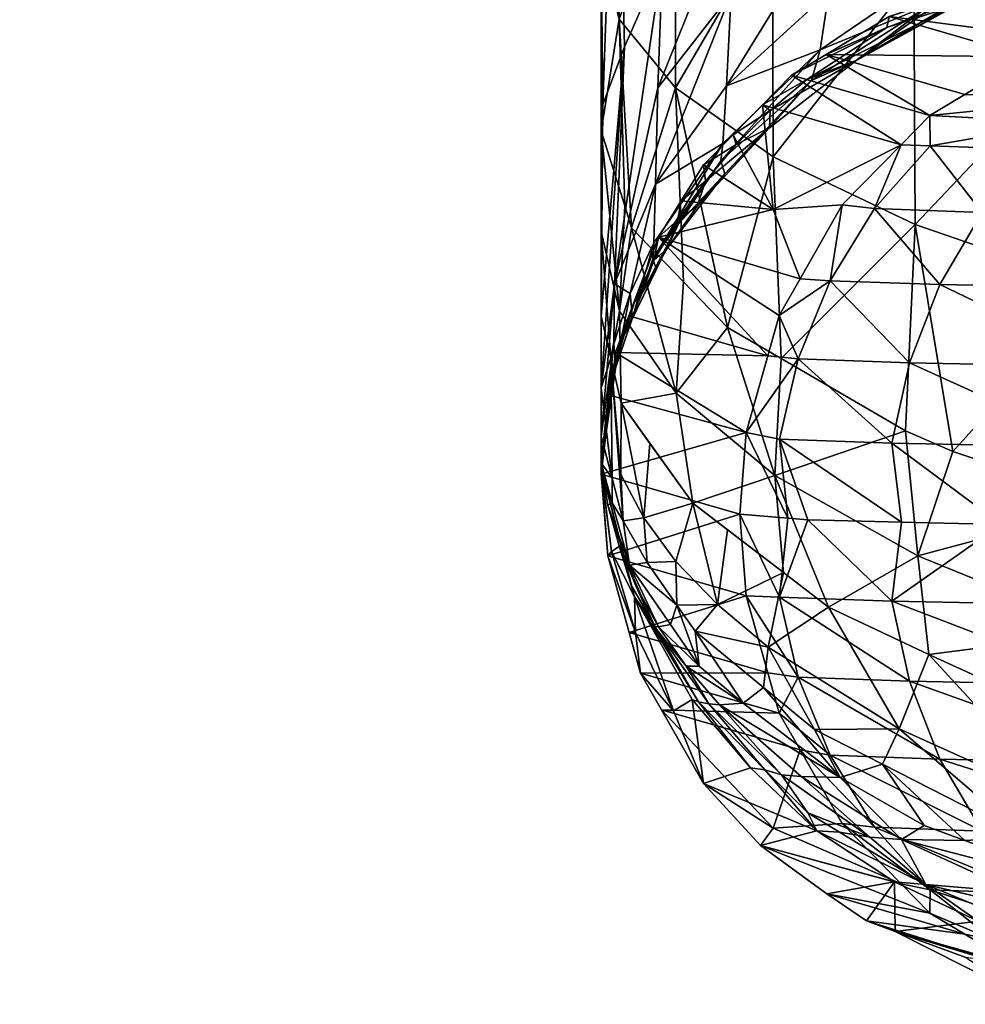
# Model space of a CAD drawing. Extents: x -0.129 to 0.419, y -0.109 to -0.003.
# Tile 75 of 256: x -0.01062 to -0.00721, y -0.06408 to -0.06053. Entities that reach past the tile are written whole.
import ezdxf

# ---------------------------------------------------------------- set-up
doc = ezdxf.new("R2010")
doc.units = 0
doc.layers.add('mesh', color=7, linetype='CONTINUOUS')

msp = doc.modelspace()

# ---------------------------------------------------------------- meshes
at = {"layer": 'mesh'}
mesh = msp.add_polyface(dxfattribs=at)
corners = [(-0.0079635, -0.0599694, 0.2632957), (-0.0080378, -0.0599493, 0.2634311), (-0.0075978, -0.0599495, 0.2637115), (-0.0088737, -0.0599491, 0.2628983), (-0.0079435, -0.0608357, 0.117753), (-0.0074434, -0.0609805, 0.0941705), (-0.0078393, -0.0607294, 0.117752), (-0.0080496, -0.0609438, 0.117754), (-0.0079052, -0.0612139, 0.1059643), (-0.0079185, -0.0609187, 0.1193253), (-0.0077665, -0.0607484, 0.1209174), (-0.0080795, -0.0610854, 0.1212421), (-0.0079156, -0.0608563, 0.118502), (-0.0077834, -0.0607449, 0.1184691), (-0.0074952, -0.0605572, 0.1184137), (-0.0080381, -0.0609789, 0.1185381), (-0.0076056, -0.0606754, 0.1191905), (-0.0073346, -0.0604726, 0.1206517), (-0.0077132, -0.0606538, 0.1177513), (-0.0072517, -0.0604791, 0.1190816), (-0.0081495, -0.061111, 0.118577), (-0.0081562, -0.0610526, 0.117755), (-0.0080866, -0.0609757, 0.1217704), (-0.0080731, -0.060767, 0.1222961), (-0.0083296, -0.0611226, 0.1227697), (-0.0077354, -0.0606375, 0.1213925), (-0.0077045, -0.0604295, 0.1218464), (-0.0072914, -0.0603345, 0.1210532), (-0.0079052, -0.0598936, 0.1229523), (-0.0076683, -0.0601085, 0.1222418), (-0.007618, -0.059706, 0.1225703), (-0.0080562, -0.0604337, 0.1227706), (-0.0080121, -0.060006, 0.1231813), (-0.0083214, -0.0607748, 0.1233246), (-0.0080934, -0.0610381, 0.1215008), (-0.0072306, -0.0601235, 0.1214385), (-0.007908, -0.0601749, 0.1281642), (-0.0079087, -0.0592622, 0.1285251), (-0.007397, -0.0603765, 0.1289), (-0.0079047, -0.0610235, 0.1276317), (-0.0082571, -0.0607743, 0.1269379), (-0.0082593, -0.059969, 0.1274127), (-0.0089551, -0.0599332, 0.2630252), (-0.0071716, -0.0599279, 0.2325571), (-0.0074748, -0.0599171, 0.2326389), (-0.0079633, -0.0599694, 0.2334174), (-0.0081114, -0.0599293, 0.2330635), (-0.0077525, -0.0600145, 0.2629222), (-0.0085324, -0.0600145, 0.2623657), (-0.0077524, -0.0600145, 0.233791), (-0.0085324, -0.0600145, 0.2343475), (-0.0047608, -0.0599795, 0.2640601), (-0.0084502, -0.05994, 0.2622314), (-0.0073393, -0.0608743, 0.0941695), (-0.0074863, -0.0605176, 0.1177501), (-0.0083046, -0.0603134, 0.1238074)]
mesh.append_faces([[corners[k] for k in face] for face in [(0, 1, 2, 2), (3, 1, 0, 0), (4, 5, 6, 6), (7, 8, 4, 4), (9, 10, 11, 11), (12, 7, 4, 4), (13, 6, 14, 14), (4, 6, 13, 13), (12, 15, 7, 7), (12, 9, 15, 15), (16, 9, 12, 12), (16, 10, 9, 9), (17, 10, 16, 16), (6, 18, 14, 14), (13, 12, 4, 4), (13, 16, 12, 12), (19, 16, 13, 13), (20, 15, 9, 9), (21, 7, 15, 15), (22, 23, 24, 24), (25, 23, 22, 22), (25, 26, 23, 23), (25, 27, 26, 26), (28, 29, 30, 30), (28, 31, 29, 29), (32, 31, 28, 28), (32, 33, 31, 31), (34, 11, 10, 10), (25, 10, 17, 17), (25, 34, 10, 10), (22, 34, 25, 25), (24, 31, 33, 33), (23, 31, 24, 24), (23, 29, 31, 31), (26, 29, 23, 23), (26, 35, 29, 29), (36, 37, 38, 38), (39, 36, 38, 38), (40, 36, 39, 39), (40, 41, 36, 36), (1, 42, 2, 2), (43, 44, 45, 45), (44, 46, 45, 45), (0, 47, 48, 48), (49, 45, 50, 50), (51, 52, 48, 48), (6, 53, 18, 18), (14, 18, 54, 54), (55, 33, 32, 32)]])
mesh = msp.add_polyface(dxfattribs=at)
corners = [(-0.0085256, -0.0621347, 0.1214994), (-0.0085256, -0.0621278, 0.1222462), (-0.0084858, -0.0622723, 0.1224086), (-0.0085022, -0.0622807, 0.1216293), (-0.0085256, -0.0621416, 0.1207526), (-0.0084532, -0.0624269, 0.1209416), (-0.0084866, -0.062183, 0.1232772), (-0.0085256, -0.0620325, 0.1230778), (-0.0085256, -0.0621439, 0.1205035), (-0.0084535, -0.0624257, 0.1206691), (-0.0084885, -0.0624477, 0.1192202), (-0.0085256, -0.0621565, 0.1191344), (-0.0085256, -0.0621485, 0.1200058), (-0.00849, -0.0618317, 0.1198305), (-0.0084969, -0.0618554, 0.1187962), (-0.0085256, -0.0621691, 0.1177653), (-0.0084596, -0.0617015, 0.1187509), (-0.0084922, -0.0618854, 0.1177627), (-0.0084802, -0.0616983, 0.1225766), (-0.0084783, -0.061482, 0.1232481), (-0.0084607, -0.0605265, 0.1262478), (-0.008441, -0.0612001, 0.125678), (-0.0085256, -0.0609301, 0.1250637), (-0.0085256, -0.0600959, 0.1256917), (-0.0085256, -0.0595533, 0.1259106), (-0.0085256, -0.0602721, 0.1255591), (-0.0085204, -0.0608346, 0.124869), (-0.0084691, -0.0593897, 0.1251949), (-0.0080378, -0.0599493, 0.2634311), (-0.0088737, -0.0599491, 0.2628983), (-0.0089551, -0.0599332, 0.2630252), (-0.0106249, -0.0600145, 0.2608725), (-0.0079635, -0.0599694, 0.2632957), (-0.0085324, -0.0600145, 0.2623657), (-0.0085256, -0.0618579, 0.1236541), (-0.0084911, -0.0617499, 0.1244614), (-0.0085256, -0.0615988, 0.1241976), (-0.0085024, -0.062464, 0.117768), (-0.0084727, -0.0617804, 0.1219116), (-0.0085256, -0.0612926, 0.1246536), (-0.0084602, -0.0615813, 0.1252284), (-0.0084411, -0.0606269, 0.124446)]
mesh.append_faces([[corners[k] for k in face] for face in [(0, 1, 2, 2), (3, 0, 2, 2), (3, 4, 0, 0), (5, 4, 3, 3), (6, 1, 7, 7), (6, 2, 1, 1), (5, 8, 4, 4), (5, 9, 8, 8), (10, 11, 12, 12), (9, 12, 8, 8), (9, 10, 12, 12), (13, 12, 11, 11), (14, 11, 15, 15), (14, 13, 11, 11), (16, 13, 14, 14), (17, 14, 15, 15), (17, 16, 14, 14), (13, 8, 12, 12), (13, 4, 8, 8), (18, 7, 1, 1), (18, 19, 7, 7), (20, 21, 22, 22), (20, 23, 24, 24), (20, 25, 23, 23), (22, 25, 20, 20), (26, 25, 22, 22), (26, 27, 25, 25), (27, 23, 25, 25), (28, 29, 30, 30), (31, 32, 33, 33), (6, 7, 34, 34), (35, 34, 36, 36), (35, 6, 34, 34), (37, 15, 11, 11), (10, 37, 11, 11), (38, 4, 13, 13), (38, 0, 4, 4), (1, 0, 38, 38), (39, 35, 36, 36), (39, 40, 35, 35), (39, 22, 40, 40), (26, 22, 39, 39), (19, 34, 7, 7), (41, 34, 19, 19), (41, 36, 34, 34), (26, 36, 41, 41), (26, 39, 36, 36), (1, 38, 18, 18)]])
mesh = msp.add_polyface(dxfattribs=at)
corners = [(-0.0079246, -0.0617422, 0.0941775), (-0.0084255, -0.0615981, 0.11776), (-0.0084739, -0.0617302, 0.1177612), (-0.0084596, -0.0617015, 0.1187509), (-0.0084436, -0.0616713, 0.1197418), (-0.00849, -0.0618317, 0.1198305), (-0.0084059, -0.0615483, 0.1187058), (-0.0083766, -0.0615117, 0.1196535), (-0.0083354, -0.0613976, 0.1186615), (-0.0082882, -0.0613547, 0.1195666), (-0.008249, -0.0612512, 0.1186183), (-0.0084922, -0.0618854, 0.1177627), (-0.0084125, -0.0616054, 0.121743), (-0.0083262, -0.0614287, 0.1215728), (-0.0082463, -0.0612649, 0.121415), (-0.0085256, -0.0609301, 0.1250637), (-0.008441, -0.0612001, 0.125678), (-0.0084602, -0.0615813, 0.1252284), (-0.0084161, -0.0612797, 0.125859), (-0.0082546, -0.0618771, 0.1258186), (-0.0082281, -0.0614753, 0.1263042), (-0.0084211, -0.0615166, 0.122374), (-0.0084783, -0.061482, 0.1232481), (-0.0084802, -0.0616983, 0.1225766), (-0.0083296, -0.0611226, 0.1227697), (-0.0083363, -0.0613345, 0.1221709), (-0.0080866, -0.0609757, 0.1217704), (-0.0083396, -0.0613936, 0.121868), (-0.0083214, -0.0607748, 0.1233246), (-0.0084607, -0.0605265, 0.1262478), (-0.0082571, -0.0607743, 0.1269379), (-0.0082593, -0.059969, 0.1274127), (-0.0084614, -0.0597644, 0.1266661), (-0.0085256, -0.0595533, 0.1259106), (-0.0085204, -0.0608346, 0.124869), (-0.0084411, -0.0606269, 0.124446), (-0.0084691, -0.0593897, 0.1251949), (-0.0102526, -0.0599225, 0.2344575), (-0.0081114, -0.0599293, 0.2330635), (-0.0074748, -0.0599171, 0.2326389), (-0.0080024, -0.0620191, 0.0941801), (-0.0083186, -0.0613131, 0.1177574), (-0.0082374, -0.0611828, 0.1177562), (-0.0084727, -0.0617804, 0.1219116), (-0.008454, -0.0619131, 0.1247462), (-0.0084911, -0.0617499, 0.1244614), (-0.0083046, -0.0603134, 0.1238074)]
mesh.append_faces([[corners[k] for k in face] for face in [(0, 1, 2, 2), (3, 4, 5, 5), (6, 4, 3, 3), (6, 7, 4, 4), (8, 7, 6, 6), (8, 9, 7, 7), (10, 9, 8, 8), (2, 3, 11, 11), (2, 6, 3, 3), (1, 6, 2, 2), (4, 12, 5, 5), (4, 13, 12, 12), (7, 13, 4, 4), (7, 14, 13, 13), (9, 14, 7, 7), (15, 16, 17, 17), (18, 17, 16, 16), (18, 19, 17, 17), (20, 19, 18, 18), (21, 22, 23, 23), (21, 24, 22, 22), (25, 24, 21, 21), (26, 24, 25, 25), (27, 13, 14, 14), (12, 13, 27, 27), (25, 12, 27, 27), (21, 12, 25, 25), (24, 28, 22, 22), (29, 18, 16, 16), (30, 18, 29, 29), (30, 20, 18, 18), (29, 31, 30, 30), (29, 32, 31, 31), (33, 32, 29, 29), (34, 35, 36, 36), (37, 38, 39, 39), (40, 2, 11, 11), (41, 6, 1, 1), (41, 8, 6, 6), (41, 10, 8, 8), (42, 10, 41, 41), (5, 12, 43, 43), (17, 44, 45, 45), (19, 44, 17, 17), (21, 43, 12, 12), (23, 43, 21, 21), (22, 46, 35, 35), (22, 28, 46, 46), (36, 35, 46, 46)]])
mesh = msp.add_polyface(dxfattribs=at)
corners = [(-0.0059488, -0.0599494, 0.264403), (-0.0048198, -0.0599493, 0.2648764), (-0.0046421, -0.0599694, 0.2647332), (-0.0050995, -0.0608394, 0.0886643), (-0.0052688, -0.0610236, 0.0884989), (-0.0039737, -0.0610342, 0.0873597), (-0.006853, -0.0609001, 0.0913536), (-0.0062739, -0.0610112, 0.0898531), (-0.0060751, -0.0608272, 0.0899786), (-0.0054161, -0.061251, 0.0883555), (-0.006447, -0.0612382, 0.0897444), (-0.0040878, -0.0612618, 0.0871871), (-0.0058607, -0.0606916, 0.0901145), (-0.0065044, -0.0606789, 0.0914855), (-0.0059123, -0.0606003, 0.0907527), (-0.0062159, -0.0605925, 0.0915945), (-0.0056036, -0.0606046, 0.0902786), (-0.0049171, -0.0607033, 0.0888432), (-0.0047069, -0.060616, 0.0890519), (-0.0049579, -0.0606138, 0.0892873), (-0.0037013, -0.0607132, 0.0877738), (-0.0055343, -0.0615121, 0.0882411), (-0.0041793, -0.0615231, 0.0870493), (-0.0065859, -0.0614991, 0.089658), (-0.0026025, -0.059948, 0.0921923), (-0.0065023, -0.0605852, 0.0923886), (-0.0031401, -0.0599298, 0.0941608), (-0.0067096, -0.0605688, 0.0941667), (-0.0029152, -0.0599419, 0.0928582), (-0.0046165, -0.059792, 0.1189948), (-0.0061047, -0.0600123, 0.1194978), (-0.006467, -0.0602076, 0.1189311), (-0.0072096, -0.0604239, 0.1177492), (-0.0047559, -0.059868, 0.1187432), (-0.0059165, -0.0602177, 0.1305146), (-0.0049804, -0.0597864, 0.1313394), (-0.0049808, -0.0603516, 0.1310958), (-0.005915, -0.0607432, 0.1302383), (-0.0049799, -0.0608971, 0.1307998), (-0.0067282, -0.0605679, 0.1295985), (-0.0067298, -0.0595478, 0.1300581), (-0.0059088, -0.061711, 0.1295459), (-0.006722, -0.0614989, 0.1289553), (-0.0036654, -0.0596215, 0.2329034), (-0.0049616, -0.0596215, 0.2334403), (-0.0049931, -0.0603833, 0.2429798), (-0.0075239, -0.0596215, 0.2622116), (-0.0049616, -0.0596215, 0.263273), (-0.0049929, -0.0603792, 0.2538305), (-0.0048041, -0.0600145, 0.2641982), (-0.0077525, -0.0600145, 0.2629222), (-0.0045141, -0.0600145, 0.2643237), (-0.0079633, -0.0599694, 0.2334174), (-0.0048041, -0.0600145, 0.2325151), (-0.0046418, -0.0599694, 0.23198), (-0.0045139, -0.0600145, 0.2323895), (-0.0085324, -0.0600145, 0.2343475), (-0.0047608, -0.0599795, 0.2326531), (-0.0033794, -0.0599978, 0.1177453), (-0.0069587, -0.0605854, 0.1059585)]
mesh.append_faces([[corners[k] for k in face] for face in [(0, 1, 2, 2), (3, 4, 5, 5), (6, 7, 8, 8), (9, 7, 10, 10), (11, 4, 9, 9), (11, 5, 4, 4), (12, 13, 8, 8), (13, 14, 15, 15), (12, 14, 13, 13), (12, 16, 14, 14), (17, 18, 19, 19), (17, 20, 18, 18), (4, 7, 9, 9), (4, 8, 7, 7), (3, 8, 4, 4), (3, 12, 8, 8), (17, 12, 3, 3), (17, 16, 12, 12), (19, 16, 17, 17), (9, 21, 22, 22), (10, 21, 9, 9), (10, 23, 21, 21), (24, 16, 19, 19), (24, 14, 16, 16), (25, 26, 27, 27), (15, 28, 25, 25), (15, 14, 28, 28), (29, 30, 31, 31), (31, 32, 33, 33), (34, 35, 36, 36), (37, 36, 38, 38), (37, 34, 36, 36), (39, 34, 37, 37), (39, 40, 34, 34), (41, 37, 38, 38), (42, 37, 41, 41), (42, 39, 37, 37), (43, 44, 45, 45), (46, 47, 48, 48), (2, 49, 50, 50), (2, 51, 49, 49), (52, 53, 54, 54), (53, 55, 54, 54), (56, 57, 53, 53), (58, 32, 59, 59), (27, 58, 59, 59), (26, 58, 27, 27), (33, 32, 58, 58)]])
mesh = msp.add_polyface(dxfattribs=at)
corners = [(-0.006853, -0.0609001, 0.0913536), (-0.0069596, -0.0609977, 0.0913135), (-0.0062739, -0.0610112, 0.0898531), (-0.0073386, -0.0609841, 0.0927787), (-0.007539, -0.0612105, 0.0927451), (-0.0074434, -0.0609805, 0.0941705), (-0.0071504, -0.0612244, 0.0912423), (-0.006447, -0.0612382, 0.0897444), (-0.0060751, -0.0608272, 0.0899786), (-0.0067406, -0.0608141, 0.091396), (-0.0065044, -0.0606789, 0.0914855), (-0.0062159, -0.0605925, 0.0915945), (-0.0065023, -0.0605852, 0.0923886), (-0.0065859, -0.0614991, 0.089658), (-0.0073034, -0.061485, 0.0911859), (-0.0076998, -0.0614708, 0.0927189), (-0.0072096, -0.0604239, 0.1177492), (-0.006467, -0.0602076, 0.1189311), (-0.0068669, -0.0603222, 0.1189947), (-0.0072517, -0.0604791, 0.1190816), (-0.0074952, -0.0605572, 0.1184137), (-0.0077834, -0.0607449, 0.1184691), (-0.0076056, -0.0606754, 0.1191905), (-0.0071013, -0.0603236, 0.1205082), (-0.0073346, -0.0604726, 0.1206517), (-0.0068546, -0.0602323, 0.1204202), (-0.0070432, -0.0603659, 0.1197575), (-0.0061047, -0.0600123, 0.1194978), (-0.0072914, -0.0603345, 0.1210532), (-0.0077354, -0.0606375, 0.1213925), (-0.006769, -0.0600733, 0.1207601), (-0.0068188, -0.0601524, 0.1205838), (-0.0072306, -0.0601235, 0.1214385), (-0.0077045, -0.0604295, 0.1218464), (-0.007397, -0.0603765, 0.1289), (-0.0067298, -0.0595478, 0.1300581), (-0.0067282, -0.0605679, 0.1295985), (-0.0073921, -0.0612673, 0.1283107), (-0.006722, -0.0614989, 0.1289553), (-0.0079047, -0.0610235, 0.1276317), (-0.0073393, -0.0608743, 0.0941695), (-0.0072132, -0.0607986, 0.0941688), (-0.0069862, -0.0606624, 0.0941676), (-0.0067096, -0.0605688, 0.0941667), (-0.0069587, -0.0605854, 0.1059585), (-0.0077132, -0.0606538, 0.1177513), (-0.0074863, -0.0605176, 0.1177501), (-0.0078393, -0.0607294, 0.117752)]
mesh.append_faces([[corners[k] for k in face] for face in [(0, 1, 2, 2), (3, 1, 0, 0), (4, 3, 5, 5), (6, 3, 4, 4), (6, 1, 3, 3), (7, 1, 6, 6), (7, 2, 1, 1), (8, 9, 0, 0), (8, 10, 9, 9), (10, 11, 12, 12), (6, 13, 7, 7), (6, 14, 13, 13), (4, 14, 6, 6), (4, 15, 14, 14), (16, 17, 18, 18), (18, 19, 20, 20), (21, 20, 19, 19), (22, 23, 24, 24), (22, 25, 23, 23), (26, 25, 22, 22), (19, 26, 22, 22), (18, 26, 19, 19), (18, 27, 26, 26), (24, 28, 29, 29), (24, 30, 28, 28), (23, 31, 24, 24), (28, 32, 33, 33), (34, 35, 36, 36), (37, 36, 38, 38), (37, 34, 36, 36), (39, 34, 37, 37), (3, 40, 5, 5), (3, 0, 40, 40), (0, 9, 40, 40), (9, 41, 40, 40), (9, 42, 41, 41), (10, 42, 9, 9), (12, 42, 10, 10), (12, 43, 42, 42), (42, 43, 44, 44), (42, 45, 41, 41), (42, 46, 45, 45), (44, 46, 42, 42), (44, 16, 46, 46), (45, 40, 41, 41), (47, 5, 40, 40), (18, 46, 16, 16), (20, 46, 18, 18)]])
mesh = msp.add_polyface(dxfattribs=at)
corners = [(-0.0076998, -0.0614708, 0.0927189), (-0.0078081, -0.0614638, 0.094175), (-0.0078836, -0.0615961, 0.0941762), (-0.007539, -0.0612105, 0.0927451), (-0.0074434, -0.0609805, 0.0941705), (-0.0076562, -0.0611974, 0.0941725), (-0.0074415, -0.062342, 0.0911395), (-0.0074765, -0.062057, 0.0911247), (-0.0078818, -0.0620425, 0.0926917), (-0.0078148, -0.0617527, 0.092701), (-0.0079246, -0.0617422, 0.0941775), (-0.0074127, -0.061767, 0.0911465), (-0.0073034, -0.061485, 0.0911859), (-0.0082374, -0.0611828, 0.1177562), (-0.0079052, -0.0612139, 0.1059643), (-0.0081562, -0.0610526, 0.117755), (-0.0079435, -0.0608357, 0.117753), (-0.0080496, -0.0609438, 0.117754), (-0.008249, -0.0612512, 0.1186183), (-0.0081798, -0.0612022, 0.1194822), (-0.0082882, -0.0613547, 0.1195666), (-0.0081495, -0.061111, 0.118577), (-0.0080795, -0.0610854, 0.1212421), (-0.0082463, -0.0612649, 0.121415), (-0.0079185, -0.0609187, 0.1193253), (-0.0080381, -0.0609789, 0.1185381), (-0.0082546, -0.0618771, 0.1258186), (-0.0080695, -0.0616402, 0.1266795), (-0.0078985, -0.0621739, 0.126411), (-0.0082281, -0.0614753, 0.1263042), (-0.0078766, -0.061752, 0.126934), (-0.007427, -0.0620126, 0.127527), (-0.0080934, -0.0610381, 0.1215008), (-0.0083396, -0.0613936, 0.121868), (-0.0080866, -0.0609757, 0.1217704), (-0.0083363, -0.0613345, 0.1221709), (-0.0082571, -0.0607743, 0.1269379), (-0.0079047, -0.0610235, 0.1276317), (-0.0073921, -0.0612673, 0.1283107), (-0.0080024, -0.0620191, 0.0941801), (-0.0078522, -0.0623277, 0.0926965), (-0.0083186, -0.0613131, 0.1177574), (-0.0084739, -0.0617302, 0.1177612), (-0.0084255, -0.0615981, 0.11776), (-0.0081948, -0.0622737, 0.1253755)]
mesh.append_faces([[corners[k] for k in face] for face in [(0, 1, 2, 2), (3, 4, 5, 5), (6, 7, 8, 8), (9, 2, 10, 10), (9, 0, 2, 2), (11, 0, 9, 9), (11, 12, 0, 0), (7, 9, 8, 8), (7, 11, 9, 9), (5, 0, 3, 3), (5, 1, 0, 0), (13, 14, 15, 15), (5, 14, 1, 1), (14, 5, 4, 4), (16, 14, 4, 4), (17, 15, 14, 14), (18, 19, 20, 20), (21, 19, 18, 18), (13, 21, 18, 18), (15, 21, 13, 13), (20, 22, 23, 23), (19, 22, 20, 20), (19, 24, 22, 22), (21, 24, 19, 19), (15, 25, 21, 21), (26, 27, 28, 28), (29, 27, 26, 26), (28, 30, 31, 31), (27, 30, 28, 28), (32, 23, 22, 22), (33, 23, 32, 32), (34, 33, 32, 32), (35, 33, 34, 34), (36, 27, 29, 29), (37, 27, 36, 36), (37, 30, 27, 27), (38, 30, 37, 37), (38, 31, 30, 30), (9, 10, 39, 39), (40, 8, 39, 39), (8, 9, 39, 39), (13, 41, 14, 14), (2, 41, 10, 10), (1, 41, 2, 2), (1, 14, 41, 41), (10, 42, 39, 39), (41, 43, 10, 10), (26, 28, 44, 44)]])
mesh = msp.add_polyface(dxfattribs=at)
corners = [(-0.0073034, -0.0631981, 0.0912017), (-0.006447, -0.0634714, 0.089765), (-0.0065859, -0.0632122, 0.0896738), (-0.0071504, -0.0634575, 0.0912629), (-0.0076998, -0.0631839, 0.0927347), (-0.007539, -0.0634437, 0.0927657), (-0.0074127, -0.0629168, 0.0911571), (-0.0066852, -0.0629311, 0.0896077), (-0.0074765, -0.0626273, 0.0911299), (-0.0067431, -0.0626417, 0.089568), (-0.0056478, -0.0627999, 0.088141), (-0.0070817, -0.0623512, 0.0901423), (-0.0074415, -0.062342, 0.0911395), (-0.006717, -0.0623564, 0.0895825), (-0.005668, -0.0626551, 0.0881196), (-0.0055343, -0.0632252, 0.0882569), (-0.0069596, -0.0636829, 0.0913383), (-0.0076562, -0.0634305, 0.0941931), (-0.0073386, -0.0636694, 0.0928035), (-0.0074765, -0.062057, 0.0911247), (-0.0067431, -0.0620714, 0.0895627), (-0.0066852, -0.0617813, 0.0895971), (-0.0073034, -0.061485, 0.0911859), (-0.0074127, -0.061767, 0.0911465), (-0.0065859, -0.0614991, 0.089658), (-0.0056188, -0.0617946, 0.0881603), (-0.0056478, -0.0619395, 0.088133), (-0.0059522, -0.0623672, 0.0884086), (-0.0074418, -0.0634874, 0.1227026), (-0.0073597, -0.0634376, 0.1237176), (-0.0072126, -0.0634913, 0.123778), (-0.0069946, -0.0634796, 0.1249949), (-0.00751, -0.0632165, 0.1246463), (-0.0074497, -0.0630889, 0.125503), (-0.0068447, -0.0633612, 0.1259152), (-0.0063284, -0.0636791, 0.1252592), (-0.0066876, -0.0622776, 0.1281301), (-0.0067115, -0.0627385, 0.1275377), (-0.007383, -0.0624639, 0.1269897), (-0.0058979, -0.0629893, 0.1280382), (-0.0072559, -0.0620877, 0.1276979), (-0.007427, -0.0620126, 0.127527), (-0.0078985, -0.0621739, 0.126411), (-0.006722, -0.0614989, 0.1289553), (-0.0073921, -0.0612673, 0.1283107), (-0.0059088, -0.061711, 0.1295459), (-0.0076632, -0.0632641, 0.1235227), (-0.0061234, -0.0636038, 0.1262824), (-0.0066948, -0.0631163, 0.1268463), (-0.0073428, -0.0628198, 0.1263288), (-0.0077048, -0.0626498, 0.1260321)]
mesh.append_faces([[corners[k] for k in face] for face in [(0, 1, 2, 2), (0, 3, 1, 1), (4, 3, 0, 0), (4, 5, 3, 3), (6, 7, 8, 8), (7, 9, 8, 8), (7, 10, 9, 9), (8, 11, 12, 12), (9, 11, 8, 8), (9, 13, 11, 11), (14, 13, 9, 9), (2, 6, 0, 0), (2, 7, 6, 6), (15, 7, 2, 2), (5, 16, 3, 3), (17, 18, 5, 5), (11, 19, 12, 12), (11, 20, 19, 19), (13, 20, 11, 11), (21, 22, 23, 23), (21, 24, 22, 22), (25, 24, 21, 21), (20, 23, 19, 19), (20, 21, 23, 23), (26, 21, 20, 20), (13, 27, 20, 20), (28, 29, 30, 30), (31, 30, 32, 32), (30, 29, 32, 32), (33, 34, 31, 31), (35, 31, 34, 34), (31, 32, 33, 33), (36, 37, 38, 38), (39, 37, 36, 36), (38, 40, 36, 36), (38, 41, 40, 40), (42, 41, 38, 38), (43, 40, 44, 44), (43, 36, 40, 40), (45, 36, 43, 43), (40, 41, 44, 44), (28, 46, 29, 29), (47, 34, 48, 48), (34, 49, 48, 48), (33, 49, 34, 34), (33, 50, 49, 49), (37, 49, 38, 38), (37, 48, 49, 49)]])
mesh = msp.add_polyface(dxfattribs=at)
corners = [(-0.0079246, -0.0628857, 0.0941881), (-0.0084247, -0.0627409, 0.1177706), (-0.0083836, -0.0628869, 0.1177719), (-0.0084604, -0.0624276, 0.1217599), (-0.0083995, -0.0625743, 0.1218904), (-0.0083342, -0.0627189, 0.1215761), (-0.0084532, -0.0624269, 0.1209416), (-0.0085022, -0.0622807, 0.1216293), (-0.008417, -0.0625702, 0.1210364), (-0.0083363, -0.0627102, 0.1211291), (-0.008319, -0.0627197, 0.1220198), (-0.0082186, -0.0628626, 0.1221468), (-0.0084535, -0.0624257, 0.1206691), (-0.0082562, -0.0624838, 0.1245869), (-0.0083595, -0.0624883, 0.1236816), (-0.0083722, -0.0623271, 0.1243497), (-0.0082522, -0.0626422, 0.1238855), (-0.008402, -0.0627405, 0.1193064), (-0.0082648, -0.0630233, 0.1193896), (-0.0083082, -0.0630193, 0.1177731), (-0.0080024, -0.0626088, 0.0941855), (-0.0085024, -0.062464, 0.117768), (-0.0080255, -0.0623139, 0.0941828), (-0.0085256, -0.0621691, 0.1177653), (-0.0080024, -0.0620191, 0.0941801), (-0.0084922, -0.0618854, 0.1177627), (-0.0084239, -0.0624976, 0.1226617), (-0.0084858, -0.0622723, 0.1224086), (-0.0081745, -0.0629907, 0.1213149), (-0.0082759, -0.062712, 0.1229025), (-0.0084466, -0.0623374, 0.1234818), (-0.0084866, -0.062183, 0.1232772), (-0.0084058, -0.0626123, 0.1207788), (-0.0081976, -0.0629826, 0.1209964), (-0.0084551, -0.0621704, 0.1241126), (-0.008454, -0.0619131, 0.1247462), (-0.0084911, -0.0617499, 0.1244614), (-0.0083499, -0.0620579, 0.124999), (-0.0081948, -0.0622737, 0.1253755), (-0.0084885, -0.0624477, 0.1192202), (-0.0082546, -0.0618771, 0.1258186)]
mesh.append_faces([[corners[k] for k in face] for face in [(0, 1, 2, 2), (3, 4, 5, 5), (6, 7, 3, 3), (3, 8, 6, 6), (3, 9, 8, 8), (5, 9, 3, 3), (5, 10, 11, 11), (4, 10, 5, 5), (8, 12, 6, 6), (13, 14, 15, 15), (13, 16, 14, 14), (17, 2, 1, 1), (18, 2, 17, 17), (18, 19, 2, 2), (20, 21, 1, 1), (22, 23, 21, 21), (24, 25, 23, 23), (3, 26, 4, 4), (7, 27, 26, 26), (3, 7, 26, 26), (5, 28, 9, 9), (26, 29, 10, 10), (4, 26, 10, 10), (30, 27, 31, 31), (30, 26, 27, 27), (14, 26, 30, 30), (14, 16, 26, 26), (16, 29, 26, 26), (8, 32, 12, 12), (9, 32, 8, 8), (28, 32, 9, 9), (28, 33, 32, 32), (34, 35, 15, 15), (36, 35, 34, 34), (36, 30, 31, 31), (34, 30, 36, 36), (15, 30, 34, 34), (15, 14, 30, 30), (15, 37, 38, 38), (35, 37, 15, 15), (17, 21, 39, 39), (17, 1, 21, 21), (32, 39, 12, 12), (32, 17, 39, 39), (32, 18, 17, 17), (33, 18, 32, 32), (38, 37, 35, 35), (40, 38, 35, 35)]])
mesh = msp.add_polyface(dxfattribs=at)
corners = [(-0.0078148, -0.0629025, 0.0927116), (-0.0079246, -0.0628857, 0.0941881), (-0.0078836, -0.0630318, 0.0941894), (-0.0074127, -0.0629168, 0.0911571), (-0.0078818, -0.0626128, 0.092697), (-0.0078522, -0.0623277, 0.0926965), (-0.0080255, -0.0623139, 0.0941828), (-0.00778, -0.0623334, 0.0920777), (-0.0074765, -0.0626273, 0.0911299), (-0.0074415, -0.062342, 0.0911395), (-0.0073034, -0.0631981, 0.0912017), (-0.0078818, -0.0620425, 0.0926917), (-0.0083836, -0.0628869, 0.1177719), (-0.0083082, -0.0630193, 0.1177731), (-0.0082186, -0.0628626, 0.1221468), (-0.0080138, -0.0629955, 0.123221), (-0.0080987, -0.0630014, 0.1222704), (-0.0081722, -0.0628622, 0.1230713), (-0.008319, -0.0627197, 0.1220198), (-0.0082759, -0.062712, 0.1229025), (-0.008137, -0.062998, 0.1217924), (-0.0083342, -0.0627189, 0.1215761), (-0.0082522, -0.0626422, 0.1238855), (-0.0081867, -0.0627362, 0.12401), (-0.0079402, -0.0629391, 0.1242788), (-0.0081065, -0.0626396, 0.1248228), (-0.0082562, -0.0624838, 0.1245869), (-0.0079226, -0.0627934, 0.1250555), (-0.0077555, -0.0630911, 0.1244803), (-0.0074497, -0.0630889, 0.125503), (-0.0080024, -0.0626088, 0.0941855), (-0.0080024, -0.0620191, 0.0941801), (-0.0084247, -0.0627409, 0.1177706), (-0.0085024, -0.062464, 0.117768), (-0.0085256, -0.0621691, 0.1177653), (-0.0081745, -0.0629907, 0.1213149), (-0.0081948, -0.0622737, 0.1253755), (-0.0083722, -0.0623271, 0.1243497), (-0.0077048, -0.0626498, 0.1260321), (-0.0078682, -0.0625244, 0.1258132), (-0.0080697, -0.0623698, 0.1255433), (-0.0078985, -0.0621739, 0.126411), (-0.007383, -0.0624639, 0.1269897), (-0.0073428, -0.0628198, 0.1263288)]
mesh.append_faces([[corners[k] for k in face] for face in [(0, 1, 2, 2), (3, 4, 0, 0), (5, 6, 4, 4), (4, 7, 5, 5), (4, 8, 7, 7), (3, 8, 4, 4), (8, 9, 7, 7), (10, 3, 0, 0), (7, 11, 5, 5), (9, 11, 7, 7), (2, 12, 13, 13), (1, 12, 2, 2), (14, 15, 16, 16), (14, 17, 15, 15), (18, 17, 14, 14), (18, 19, 17, 17), (20, 14, 16, 16), (21, 14, 20, 20), (22, 17, 19, 19), (23, 17, 22, 22), (23, 15, 17, 17), (24, 15, 23, 23), (25, 22, 26, 26), (25, 23, 22, 22), (27, 23, 25, 25), (27, 24, 23, 23), (27, 28, 24, 24), (29, 28, 27, 27), (0, 30, 1, 1), (0, 4, 30, 30), (4, 6, 30, 30), (5, 31, 6, 6), (30, 32, 1, 1), (6, 33, 30, 30), (31, 34, 6, 6), (20, 35, 21, 21), (26, 36, 25, 25), (37, 36, 26, 26), (27, 38, 29, 29), (27, 39, 38, 38), (25, 39, 27, 27), (25, 40, 39, 39), (36, 40, 25, 25), (39, 40, 36, 36), (41, 39, 36, 36), (41, 38, 39, 39), (42, 38, 41, 41), (42, 43, 38, 38)]])
mesh = msp.add_polyface(dxfattribs=at)
corners = [(-0.0078081, -0.0631641, 0.0941906), (-0.007539, -0.0634437, 0.0927657), (-0.0076998, -0.0631839, 0.0927347), (-0.0076562, -0.0634305, 0.0941931), (-0.0078836, -0.0630318, 0.0941894), (-0.0078148, -0.0629025, 0.0927116), (-0.0073034, -0.0631981, 0.0912017), (-0.0074434, -0.0636474, 0.0941951), (-0.0079052, -0.0634468, 0.1059849), (-0.0075679, -0.0637819, 0.1177802), (-0.0072132, -0.0638293, 0.0941968), (-0.0077117, -0.0636835, 0.1177793), (-0.0083082, -0.0630193, 0.1177731), (-0.0081562, -0.0632857, 0.1177756), (-0.0078752, -0.0632547, 0.1219914), (-0.0079354, -0.0632365, 0.1214777), (-0.008137, -0.062998, 0.1217924), (-0.0077795, -0.0633917, 0.1215805), (-0.0075563, -0.0634795, 0.1221656), (-0.0076657, -0.063461, 0.1216263), (-0.0078037, -0.0632606, 0.1225009), (-0.0074418, -0.0634874, 0.1227026), (-0.0080987, -0.0630014, 0.1222704), (-0.0074497, -0.0630889, 0.125503), (-0.00751, -0.0632165, 0.1246463), (-0.0077555, -0.0630911, 0.1244803), (-0.0082648, -0.0630233, 0.1193896), (-0.0079502, -0.0635093, 0.1177776), (-0.0073393, -0.0637536, 0.0941961), (-0.0073542, -0.0636506, 0.1217519), (-0.0081745, -0.0629907, 0.1213149), (-0.0076632, -0.0632641, 0.1235227), (-0.0080138, -0.0629955, 0.123221), (-0.0079402, -0.0629391, 0.1242788), (-0.0073597, -0.0634376, 0.1237176), (-0.0074664, -0.063641, 0.1213834), (-0.0077479, -0.0634563, 0.1212748), (-0.0079869, -0.0632295, 0.1211415), (-0.0081976, -0.0629826, 0.1209964)]
mesh.append_faces([[corners[k] for k in face] for face in [(0, 1, 2, 2), (0, 3, 1, 1), (2, 4, 0, 0), (2, 5, 4, 4), (6, 5, 2, 2), (7, 3, 8, 8), (9, 10, 11, 11), (12, 13, 8, 8), (0, 8, 3, 3), (0, 12, 8, 8), (4, 12, 0, 0), (14, 15, 16, 16), (14, 17, 15, 15), (18, 17, 14, 14), (18, 19, 17, 17), (18, 20, 21, 21), (14, 20, 18, 18), (14, 22, 20, 20), (16, 22, 14, 14), (23, 24, 25, 25), (26, 13, 12, 12), (27, 8, 13, 13), (27, 7, 8, 8), (27, 28, 7, 7), (11, 28, 27, 27), (29, 19, 18, 18), (15, 30, 16, 16), (20, 31, 21, 21), (22, 31, 20, 20), (22, 32, 31, 31), (33, 31, 32, 32), (25, 31, 33, 33), (24, 31, 25, 25), (24, 34, 31, 31), (29, 35, 36, 36), (30, 37, 38, 38), (15, 37, 30, 30), (15, 36, 37, 37), (17, 36, 15, 15), (19, 36, 17, 17), (19, 29, 36, 36), (11, 35, 9, 9), (38, 13, 26, 26), (27, 35, 11, 11), (27, 36, 35, 35), (13, 36, 27, 27), (13, 37, 36, 36), (38, 37, 13, 13)]])
mesh = msp.add_polyface(dxfattribs=at)
corners = [(-0.0073386, -0.0636694, 0.0928035), (-0.0074434, -0.0636474, 0.0941951), (-0.0073393, -0.0637536, 0.0941961), (-0.006462, -0.064077, 0.0922583), (-0.0062169, -0.0640828, 0.0916277), (-0.0065044, -0.0639984, 0.0915162), (-0.0071084, -0.0638518, 0.0928462), (-0.0072132, -0.0638293, 0.0941968), (-0.0067406, -0.0638649, 0.0914242), (-0.0069596, -0.0636829, 0.0913383), (-0.0060751, -0.063878, 0.0900068), (-0.0062739, -0.0636964, 0.0898779), (-0.0071504, -0.0634575, 0.0912629), (-0.006447, -0.0634714, 0.089765), (-0.007539, -0.0634437, 0.0927657), (-0.0076562, -0.0634305, 0.0941931), (-0.0074642, -0.0638202, 0.1177805), (-0.0072096, -0.0639143, 0.1177814), (-0.0069587, -0.0640753, 0.1059907), (-0.0077117, -0.0636835, 0.1177793), (-0.0074418, -0.0634874, 0.1227026), (-0.0072126, -0.0634913, 0.123778), (-0.006686, -0.0636837, 0.123994), (-0.0070248, -0.0636779, 0.122872), (-0.0065674, -0.0638374, 0.1230139), (-0.0063054, -0.0638227, 0.1241502), (-0.0060861, -0.063964, 0.1231265), (-0.0070126, -0.0637923, 0.1218457), (-0.0069946, -0.0634796, 0.1249949), (-0.0063284, -0.0636791, 0.1252592), (-0.0068591, -0.0638994, 0.1215353), (-0.0071653, -0.0637828, 0.1214667), (-0.0068447, -0.0633612, 0.1259152), (-0.0061234, -0.0636038, 0.1262824), (-0.0070526, -0.0639353, 0.1196584), (-0.0069862, -0.0639655, 0.0941981), (-0.0067096, -0.0640591, 0.0941989), (-0.0075679, -0.0637819, 0.1177802), (-0.0066662, -0.0639165, 0.1219279), (-0.0073542, -0.0636506, 0.1217519), (-0.0075563, -0.0634795, 0.1221656), (-0.0074664, -0.063641, 0.1213834), (-0.0068132, -0.0639018, 0.1216599)]
mesh.append_faces([[corners[k] for k in face] for face in [(0, 1, 2, 2), (3, 4, 5, 5), (6, 2, 7, 7), (6, 0, 2, 2), (8, 0, 6, 6), (8, 9, 0, 0), (10, 9, 8, 8), (10, 11, 9, 9), (12, 11, 13, 13), (12, 9, 11, 11), (14, 0, 9, 9), (15, 1, 0, 0), (16, 17, 18, 18), (19, 7, 2, 2), (20, 21, 22, 22), (22, 23, 20, 20), (22, 24, 23, 23), (25, 24, 22, 22), (25, 26, 24, 24), (27, 24, 26, 26), (28, 22, 21, 21), (29, 22, 28, 28), (29, 25, 22, 22), (27, 30, 31, 31), (29, 32, 33, 33), (31, 30, 34, 34), (16, 34, 17, 17), (16, 31, 34, 34), (35, 6, 7, 7), (35, 8, 6, 6), (35, 5, 8, 8), (35, 3, 5, 5), (36, 3, 35, 35), (37, 35, 7, 7), (16, 35, 37, 37), (18, 35, 16, 16), (18, 36, 35, 35), (27, 26, 38, 38), (39, 24, 27, 27), (39, 23, 24, 24), (39, 20, 23, 23), (40, 20, 39, 39), (39, 31, 41, 41), (27, 31, 39, 39), (42, 30, 27, 27), (27, 38, 42, 42), (37, 41, 16, 16), (41, 31, 16, 16)]])

doc.saveas('drawing.dxf')
